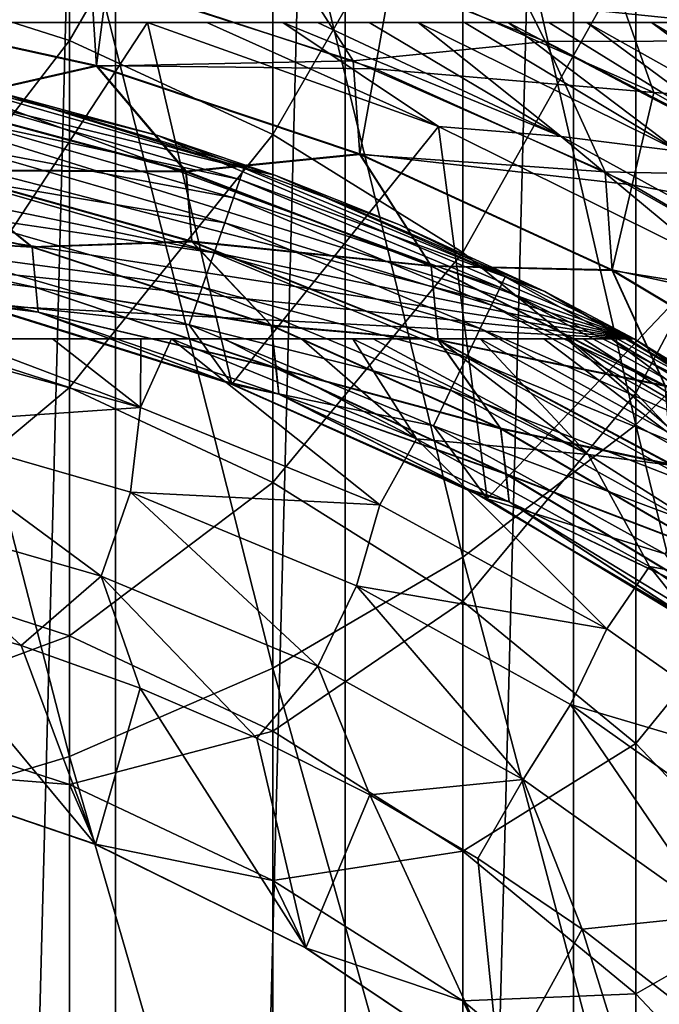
# Model space of a CAD drawing. Header units: metres. Extents: x -44 to 117, y -432 to 89.
# Tile 133 of 256: x 2.89 to 5.93, y -392.91 to -388.24. Entities that reach past the tile are written whole.
import ezdxf

# ---------------------------------------------------------------- set-up
doc = ezdxf.new("R2010")
doc.units = ezdxf.units.M
doc.layers.add('solid_125568', color=7, linetype='CONTINUOUS')

msp = doc.modelspace()

# ---------------------------------------------------------------- linework, layer by layer
at = {"layer": 'solid_125568'}
for points in [[(2.243749, -421.480804, 233.699997), (2.243753, -379.019196, 233.699997), (3.347427, -379.164368, 233.699997)], [(2.243749, -421.480804, 233.699997), (3.347427, -379.164368, 233.699997), (3.347419, -421.335632, 233.699997)], [(3.347419, -421.335632, 233.699997), (3.347427, -379.164368, 233.699997), (4.438964, -379.366547, 233.699997)], [(3.347419, -421.335632, 233.699997), (4.438964, -379.366547, 233.699997), (4.438952, -421.133453, 233.699997)], [(4.438952, -421.133453, 233.699997), (4.438964, -379.366547, 233.699997), (5.522704, -379.627197, 233.699997)], [(4.438952, -421.133453, 233.699997), (5.522704, -379.627197, 233.699997), (5.522686, -420.872803, 233.699997)], [(5.522686, -420.872803, 233.699997), (5.522704, -379.627197, 233.699997), (6.597199, -379.945831, 233.699997)], [(5.522686, -420.872803, 233.699997), (6.597199, -379.945831, 233.699997), (6.597173, -420.554169, 233.699997)], [(5.283365, -383.043213, 436), (16.897432, -394.047241, 436), (6.202853, -383.3526, 436)], [(11.300908, -388.949097, 436), (16.897432, -394.047241, 436), (5.283365, -383.043213, 436)], [(9.965139, -387.75412, 436), (11.300908, -388.949097, 436), (5.283365, -383.043213, 436)], [(6.549363, -389.440399, 825.428833), (6.549363, -385.260895, 834.741211), (5.81865, -385.962677, 835.077332)], [(5.81865, -390.15799, 825.729675), (5.81865, -385.962677, 835.077332), (4.996175, -386.576324, 835.371277)], [(5.81865, -390.15799, 825.729675), (6.549363, -389.440399, 825.428833), (5.81865, -385.962677, 835.077332)], [(6.549363, -388.632019, 793.750122), (5.81865, -387.877686, 793.559143), (6.549363, -386.027161, 803.061462)], [(3.129059, -388.334808, 783.831482), (2.113864, -388.011414, 783.766541), (3.129059, -386.223022, 793.14032)], [(3.129059, -388.334808, 783.831482), (3.129059, -386.223022, 793.14032), (4.094906, -386.663605, 793.251831)], [(4.996175, -390.785492, 825.992798), (4.996175, -386.576324, 835.371277), (4.094906, -387.092163, 835.618347)], [(4.996175, -390.785492, 825.992798), (5.81865, -390.15799, 825.729675), (4.996175, -386.576324, 835.371277)], [(4.094906, -388.780396, 783.921021), (3.129059, -388.334808, 783.831482), (4.094906, -386.663605, 793.251831)], [(4.094906, -388.780396, 783.921021), (4.094906, -386.663605, 793.251831), (4.996175, -387.218079, 793.392212)], [(-6.184663, -388.25, 437.5), (6.184658, -388.25, 437.5), (-6.492304, -386.950012, 436.200012)], [(6.339452, -387.60379, 436.85379), (-6.492304, -386.950012, 436.200012), (6.184658, -388.25, 437.5)], [(4.094906, -391.312958, 826.213928), (4.094906, -387.092163, 835.618347), (3.129059, -387.502045, 835.814697)], [(4.094906, -391.312958, 826.213928), (4.996175, -390.785492, 825.992798), (4.094906, -387.092163, 835.618347)], [(4.996175, -389.341156, 784.03363), (4.094906, -388.780396, 783.921021), (4.996175, -387.218079, 793.392212)], [(4.996175, -389.341156, 784.03363), (4.996175, -387.218079, 793.392212), (5.81865, -387.877686, 793.559143)], [(3.129059, -391.732086, 826.389648), (3.129059, -387.502045, 835.814697), (2.113864, -387.79953, 835.957214)], [(3.129059, -391.732086, 826.389648), (4.094906, -391.312958, 826.213928), (3.129059, -387.502045, 835.814697)], [(5.070952, -387.705475, 258.836945), (4.096433, -387.835907, 258.946991), (5.389776, -388.340302, 258.946991)], [(6.414537, -388.336426, 258.836945), (6.255602, -387.725342, 258.799988), (5.070952, -387.705475, 258.836945)], [(6.414537, -388.336426, 258.836945), (5.070952, -387.705475, 258.836945), (5.389776, -388.340302, 258.946991)], [(2.113864, -392.036316, 826.517212), (3.129059, -391.732086, 826.389648), (2.113864, -387.79953, 835.957214)], [(4.096433, -387.835907, 258.946991), (3.231757, -388.03302, 259.127411), (4.475985, -388.432037, 259.127411)], [(5.389776, -388.340302, 258.946991), (4.096433, -387.835907, 258.946991), (4.475985, -388.432037, 259.127411)], [(5.81865, -390.00824, 784.167603), (4.996175, -389.341156, 784.03363), (5.81865, -387.877686, 793.559143)], [(5.81865, -390.00824, 784.167603), (5.81865, -387.877686, 793.559143), (6.549363, -388.632019, 793.750122)], [(5.902886, -388.582092, 266.654175), (4.658731, -388.031982, 266.654175), (5.685956, -387.967896, 266.763641)], [(6.981263, -388.65506, 266.763641), (5.685956, -387.967896, 266.763641), (7.030463, -388.14328, 266.799988)], [(5.902886, -388.582092, 266.654175), (5.685956, -387.967896, 266.763641), (6.981263, -388.65506, 266.763641)], [(2.113864, -389.655334, 774.380432), (2.113864, -388.011414, 783.766541), (3.129059, -388.334808, 783.831482)], [(3.231757, -388.03302, 259.127411), (1.969942, -388.174133, 259.373779), (3.257814, -388.456177, 259.373779)], [(3.309393, -388.050354, 266.474304), (3.258185, -388.453125, 266.228424), (1.970163, -388.171082, 266.228424)], [(4.475985, -388.432037, 259.127411), (3.231757, -388.03302, 259.127411), (3.257814, -388.456177, 259.373779)], [(3.309393, -388.050354, 266.474304), (4.581065, -388.468781, 266.474304), (3.258185, -388.453125, 266.228424)], [(4.658731, -388.031982, 266.654175), (4.581065, -388.468781, 266.474304), (3.309393, -388.050354, 266.474304)], [(5.902886, -388.582092, 266.654175), (4.581065, -388.468781, 266.474304), (4.658731, -388.031982, 266.654175)], [(3.257814, -388.456177, 259.373779), (1.969942, -388.174133, 259.373779), (2.477521, -388.633911, 259.680023)], [(2.478116, -388.631317, 265.922638), (1.970163, -388.171082, 266.228424), (3.258185, -388.453125, 266.228424)], [(3.5, -388.25, 443), (3.781357, -388.25, 442.996857), (-6.184663, -388.25, 437.5)], [(-3.5, -388.25, 443), (3.5, -388.25, 443), (-6.184663, -388.25, 437.5)], [(3.781357, -388.25, 442.996857), (4.142405, -388.25, 442.980774), (-6.184663, -388.25, 437.5)], [(4.142405, -388.25, 442.980774), (4.307475, -388.25, 442.968353), (-6.184663, -388.25, 437.5)], [(4.307475, -388.25, 442.968353), (4.552204, -388.25, 442.942383), (-6.184663, -388.25, 437.5)], [(4.552204, -388.25, 442.942383), (4.784761, -388.25, 442.908173), (-6.184663, -388.25, 437.5)], [(4.784761, -388.25, 442.908173), (5.004682, -388.25, 442.864929), (-6.184663, -388.25, 437.5)], [(5.211973, -388.25, 442.812592), (5.405401, -388.25, 442.750122), (-6.184663, -388.25, 437.5)], [(5.004682, -388.25, 442.864929), (5.211973, -388.25, 442.812592), (-6.184663, -388.25, 437.5)], [(5.405401, -388.25, 442.750122), (5.584743, -388.25, 442.677307), (-6.184663, -388.25, 437.5)], [(5.584743, -388.25, 442.677307), (5.891991, -388.25, 442.496155), (-6.184663, -388.25, 437.5)], [(5.891991, -388.25, 442.496155), (6.016808, -388.25, 442.381653), (-6.184663, -388.25, 437.5)], [(6.016808, -388.25, 442.381653), (6.163323, -388.25, 442.135803), (-6.184663, -388.25, 437.5)], [(6.163323, -388.25, 442.135803), (6.184659, -388.25, 442), (-6.184663, -388.25, 437.5)], [(6.184659, -388.25, 442), (6.184658, -388.25, 437.5), (-6.184663, -388.25, 437.5)], [(-3.5, -388.25, 443), (2.632472, -389.569641, 443), (3.5, -388.25, 443)], [(-1.194708, -388.309174, 469.168152), (5.809475, -389.75, 470), (0, -388.25, 469.133972)], [(0, -388.25, 469.133972), (5.809475, -389.75, 470), (1.194708, -388.309174, 469.168152)], [(3.5, -388.25, 443), (2.632472, -389.569641, 443), (3.900343, -389.965637, 443)], [(4.88166, -388.743195, 443), (3.781357, -388.25, 442.996857), (3.5, -388.25, 443)], [(4.88166, -388.743195, 443), (3.5, -388.25, 443), (3.900343, -389.965637, 443)], [(4.88166, -388.743195, 443), (4.142405, -388.25, 442.980774), (3.781357, -388.25, 442.996857)], [(5.463035, -388.790466, 442.980774), (4.142405, -388.25, 442.980774), (4.88166, -388.743195, 443)], [(5.463035, -388.790466, 442.980774), (4.307475, -388.25, 442.968353), (4.142405, -388.25, 442.980774)], [(5.463035, -388.790466, 442.980774), (4.552204, -388.25, 442.942383), (4.307475, -388.25, 442.968353)], [(5.463035, -388.790466, 442.980774), (4.784761, -388.25, 442.908173), (4.552204, -388.25, 442.942383)], [(5.463035, -388.790466, 442.980774), (6.021286, -388.86087, 442.923798), (4.784761, -388.25, 442.908173)], [(6.021286, -388.86087, 442.923798), (5.004682, -388.25, 442.864929), (4.784761, -388.25, 442.908173)], [(6.021286, -388.86087, 442.923798), (5.211973, -388.25, 442.812592), (5.004682, -388.25, 442.864929)], [(6.502826, -388.928802, 442.831238), (5.405401, -388.25, 442.750122), (5.211973, -388.25, 442.812592)], [(6.021286, -388.86087, 442.923798), (6.502826, -388.928802, 442.831238), (5.211973, -388.25, 442.812592)], [(6.502826, -388.928802, 442.831238), (5.584743, -388.25, 442.677307), (5.405401, -388.25, 442.750122)], [(6.84427, -388.954224, 442.706696), (5.891991, -388.25, 442.496155), (5.584743, -388.25, 442.677307)], [(6.502826, -388.928802, 442.831238), (6.84427, -388.954224, 442.706696), (5.584743, -388.25, 442.677307)], [(7.111031, -388.9729, 442.554932), (6.016808, -388.25, 442.381653), (5.891991, -388.25, 442.496155)], [(6.84427, -388.954224, 442.706696), (7.111031, -388.9729, 442.554932), (5.891991, -388.25, 442.496155)], [(-2.37762, -388.488068, 469.271423), (5.809475, -389.75, 470), (-1.194708, -388.309174, 469.168152)], [(1.194708, -388.309174, 469.168152), (5.809475, -389.75, 470), (2.37762, -388.488068, 469.271423)], [(3.129059, -389.981567, 774.42926), (2.113864, -389.655334, 774.380432), (3.129059, -388.334808, 783.831482)], [(3.129059, -389.981567, 774.42926), (3.129059, -388.334808, 783.831482), (4.094906, -388.780396, 783.921021)], [(5.389776, -388.340302, 258.946991), (4.475985, -388.432037, 259.127411), (5.672361, -388.957397, 259.127411)], [(6.414537, -388.336426, 258.836945), (5.389776, -388.340302, 258.946991), (6.622339, -388.979034, 258.946991)], [(6.622339, -388.979034, 258.946991), (5.389776, -388.340302, 258.946991), (5.672361, -388.957397, 259.127411)], [(4.475985, -388.432037, 259.127411), (3.257814, -388.456177, 259.373779), (4.507861, -388.875183, 259.373779)], [(5.672361, -388.957397, 259.127411), (4.475985, -388.432037, 259.127411), (4.507861, -388.875183, 259.373779)], [(-3.549373, -388.78656, 469.443756), (5.809475, -389.75, 470), (-2.37762, -388.488068, 469.271423)], [(2.37762, -388.488068, 469.271423), (5.809475, -389.75, 470), (3.549372, -388.78656, 469.443756)], [(2.76739, -388.573456, 444), (2.37762, -388.488068, 469.271423), (3.549372, -388.78656, 469.443756)], [(3.257814, -388.456177, 259.373779), (2.477521, -388.633911, 259.680023), (3.682088, -388.957794, 259.680023)], [(3.68297, -388.955292, 265.922638), (2.478116, -388.631317, 265.922638), (3.258185, -388.453125, 266.228424)], [(4.507861, -388.875183, 259.373779), (3.257814, -388.456177, 259.373779), (3.682088, -388.957794, 259.680023)], [(4.581065, -388.468781, 266.474304), (4.508389, -388.872101, 266.228424), (3.258185, -388.453125, 266.228424)], [(3.68297, -388.955292, 265.922638), (3.258185, -388.453125, 266.228424), (4.508389, -388.872101, 266.228424)], [(4.581065, -388.468781, 266.474304), (5.801353, -389.019348, 266.474304), (4.508389, -388.872101, 266.228424)], [(5.902886, -388.582092, 266.654175), (5.801353, -389.019348, 266.474304), (4.581065, -388.468781, 266.474304)], [(2.653396, -388.624725, 443.618225), (2.666027, -388.569366, 443.806061), (3.957078, -388.941315, 443.806061)], [(3.957078, -388.941315, 443.806061), (2.666027, -388.569366, 443.806061), (2.76739, -388.573456, 444)], [(4.104242, -388.973694, 444), (2.76739, -388.573456, 444), (3.549372, -388.78656, 469.443756)], [(3.957078, -388.941315, 443.806061), (2.76739, -388.573456, 444), (4.104242, -388.973694, 444)], [(7.083154, -389.258514, 266.654175), (5.801353, -389.019348, 266.474304), (5.902886, -388.582092, 266.654175)], [(7.083154, -389.258514, 266.654175), (5.902886, -388.582092, 266.654175), (6.981263, -388.65506, 266.763641)], [(2.632847, -388.714752, 443.445068), (2.653396, -388.624725, 443.618225), (3.938332, -388.994904, 443.618225)], [(3.938332, -388.994904, 443.618225), (2.653396, -388.624725, 443.618225), (3.957078, -388.941315, 443.806061)], [(3.682088, -388.957794, 259.680023), (2.477521, -388.633911, 259.680023), (2.498417, -388.951385, 260.038544)], [(2.498516, -388.949127, 265.564514), (2.478116, -388.631317, 265.922638), (3.68297, -388.955292, 265.922638)], [(6.549363, -390.771118, 784.320862), (5.81865, -390.00824, 784.167603), (6.549363, -388.632019, 793.750122)], [(2.605169, -388.835999, 443.293304), (2.632847, -388.714752, 443.445068), (3.907831, -389.082062, 443.445068)], [(3.907831, -389.082062, 443.445068), (2.632847, -388.714752, 443.445068), (3.938332, -388.994904, 443.618225)], [(4.88166, -388.743195, 443), (3.900343, -389.965637, 443), (5.111955, -390.509979, 443)], [(5.463035, -388.790466, 442.980774), (4.88166, -388.743195, 443), (6.181034, -389.385162, 443)], [(6.181034, -389.385162, 443), (4.88166, -388.743195, 443), (5.111955, -390.509979, 443)], [(-4.693112, -389.207245, 469.686646), (5.809475, -389.75, 470), (-3.549373, -388.78656, 469.443756)], [(4.094906, -390.431061, 774.496521), (3.129059, -389.981567, 774.42926), (4.094906, -388.780396, 783.921021)], [(3.549372, -388.78656, 469.443756), (5.809475, -389.75, 470), (4.693112, -389.207245, 469.686646)], [(4.104242, -388.973694, 444), (3.549372, -388.78656, 469.443756), (4.693112, -389.207245, 469.686646)], [(4.094906, -390.431061, 774.496521), (4.094906, -388.780396, 783.921021), (4.996175, -389.341156, 784.03363)], [(5.463035, -388.790466, 442.980774), (6.715993, -389.476837, 442.980774), (6.021286, -388.86087, 442.923798)], [(5.463035, -388.790466, 442.980774), (6.181034, -389.385162, 443), (6.715993, -389.476837, 442.980774)], [(2.571429, -388.983826, 443.168762), (2.605169, -388.835999, 443.293304), (3.86675, -389.199463, 443.293304)], [(3.86675, -389.199463, 443.293304), (2.605169, -388.835999, 443.293304), (3.907831, -389.082062, 443.445068)], [(4.507861, -388.875183, 259.373779), (3.682088, -388.957794, 259.680023), (4.846045, -389.40625, 259.680023)], [(4.847204, -389.403839, 265.922638), (3.68297, -388.955292, 265.922638), (4.508389, -388.872101, 266.228424)], [(5.705569, -389.426239, 259.373779), (4.507861, -388.875183, 259.373779), (4.846045, -389.40625, 259.680023)], [(5.672361, -388.957397, 259.127411), (4.507861, -388.875183, 259.373779), (5.705569, -389.426239, 259.373779)], [(5.801353, -389.019348, 266.474304), (5.706264, -389.423157, 266.228424), (4.508389, -388.872101, 266.228424)], [(4.847204, -389.403839, 265.922638), (4.508389, -388.872101, 266.228424), (5.706264, -389.423157, 266.228424)], [(2.951844, -389.313965, 265.162811), (1.784328, -389.064026, 265.162811), (2.498516, -388.949127, 265.564514)], [(2.498417, -388.951385, 260.038544), (1.785097, -389.065857, 260.440552), (2.953091, -389.316071, 260.440552)], [(3.710641, -389.28952, 260.038544), (2.498417, -388.951385, 260.038544), (2.953091, -389.316071, 260.440552)], [(3.682088, -388.957794, 259.680023), (2.498417, -388.951385, 260.038544), (3.710641, -389.28952, 260.038544)], [(3.710799, -389.287231, 265.564514), (2.498516, -388.949127, 265.564514), (3.68297, -388.955292, 265.922638)], [(2.951844, -389.313965, 265.162811), (2.498516, -388.949127, 265.564514), (3.710799, -389.287231, 265.564514)], [(3.710799, -389.287231, 265.564514), (3.68297, -388.955292, 265.922638), (4.847204, -389.403839, 265.922638)], [(3.938332, -388.994904, 443.618225), (3.957078, -388.941315, 443.806061), (5.198367, -389.455475, 443.806061)], [(5.198367, -389.455475, 443.806061), (3.957078, -388.941315, 443.806061), (4.104242, -388.973694, 444)], [(2.532926, -389.152527, 443.076202), (2.571429, -388.983826, 443.168762), (3.816671, -389.34259, 443.168762)], [(3.816671, -389.34259, 443.168762), (2.571429, -388.983826, 443.168762), (3.86675, -389.199463, 443.293304)], [(4.846045, -389.40625, 259.680023), (3.682088, -388.957794, 259.680023), (3.710641, -389.28952, 260.038544)], [(3.907831, -389.082062, 443.445068), (3.938332, -388.994904, 443.618225), (5.17374, -389.506622, 443.618225)], [(5.17374, -389.506622, 443.618225), (3.938332, -388.994904, 443.618225), (5.198367, -389.455475, 443.806061)], [(5.38559, -389.526398, 444), (4.104242, -388.973694, 444), (4.693112, -389.207245, 469.686646)], [(5.198367, -389.455475, 443.806061), (4.104242, -388.973694, 444), (5.38559, -389.526398, 444)], [(6.808095, -389.603485, 259.127411), (5.672361, -388.957397, 259.127411), (5.705569, -389.426239, 259.373779)], [(6.622339, -388.979034, 258.946991), (5.672361, -388.957397, 259.127411), (6.808095, -389.603485, 259.127411)], [(5.801353, -389.019348, 266.474304), (6.956569, -389.695862, 266.474304), (5.706264, -389.423157, 266.228424)], [(7.083154, -389.258514, 266.654175), (6.956569, -389.695862, 266.474304), (5.801353, -389.019348, 266.474304)], [(1.796278, -389.248718, 264.727509), (1.784328, -389.064026, 265.162811), (2.951844, -389.313965, 265.162811)], [(2.953091, -389.316071, 260.440552), (1.785097, -389.065857, 260.440552), (1.795548, -389.249756, 260.876099)], [(3.86675, -389.199463, 443.293304), (3.907831, -389.082062, 443.445068), (5.133671, -389.589813, 443.445068)], [(5.133671, -389.589813, 443.445068), (3.907831, -389.082062, 443.445068), (5.17374, -389.506622, 443.618225)], [(3.759522, -389.50589, 443.076202), (2.491142, -389.335602, 443.019226), (2.532926, -389.152527, 443.076202)], [(3.759522, -389.50589, 443.076202), (2.532926, -389.152527, 443.076202), (3.816671, -389.34259, 443.168762)], [(-4.693112, -389.207245, 469.686646), (-5.809475, -389.75, 470), (5.809475, -389.75, 470)], [(3.816671, -389.34259, 443.168762), (3.86675, -389.199463, 443.293304), (5.079704, -389.701874, 443.293304)], [(5.079704, -389.701874, 443.293304), (3.86675, -389.199463, 443.293304), (5.133671, -389.589813, 443.445068)], [(5.38559, -389.526398, 444), (4.693112, -389.207245, 469.686646), (5.809475, -389.75, 470)], [(2.96938, -389.507019, 260.876099), (1.795548, -389.249756, 260.876099), (1.802919, -389.361908, 261.334412)], [(2.953091, -389.316071, 260.440552), (1.795548, -389.249756, 260.876099), (2.96938, -389.507019, 260.876099)], [(2.970574, -389.506134, 264.727509), (1.796278, -389.248718, 264.727509), (2.951844, -389.313965, 265.162811)], [(1.803011, -389.361328, 264.269318), (1.796278, -389.248718, 264.727509), (2.970574, -389.506134, 264.727509)], [(4.086564, -389.685425, 265.162811), (2.951844, -389.313965, 265.162811), (3.710799, -389.287231, 265.564514)], [(2.970574, -389.506134, 264.727509), (2.951844, -389.313965, 265.162811), (4.086564, -389.685425, 265.162811)], [(3.710641, -389.28952, 260.038544), (2.953091, -389.316071, 260.440552), (4.088236, -389.687897, 260.440552)], [(4.088236, -389.687897, 260.440552), (2.953091, -389.316071, 260.440552), (2.96938, -389.507019, 260.876099)], [(4.878975, -389.757294, 260.038544), (3.710641, -389.28952, 260.038544), (4.088236, -389.687897, 260.440552)], [(4.846045, -389.40625, 259.680023), (3.710641, -389.28952, 260.038544), (4.878975, -389.757294, 260.038544)], [(4.879204, -389.754974, 265.564514), (3.710799, -389.287231, 265.564514), (4.847204, -389.403839, 265.922638)], [(4.086564, -389.685425, 265.162811), (3.710799, -389.287231, 265.564514), (4.879204, -389.754974, 265.564514)], [(2.70802, -389.588531, 261.799988), (2.980904, -389.62384, 261.334412), (1.802919, -389.361908, 261.334412)], [(2.96938, -389.507019, 260.876099), (1.802919, -389.361908, 261.334412), (2.980904, -389.62384, 261.334412)], [(2.981056, -389.623291, 264.269318), (2.656266, -389.575531, 263.799988), (1.803011, -389.361328, 264.269318)], [(2.981056, -389.623291, 264.269318), (1.803011, -389.361328, 264.269318), (2.970574, -389.506134, 264.727509)], [(2.632472, -389.569641, 443), (2.491142, -389.335602, 443.019226), (3.697504, -389.683136, 443.019226)], [(3.759522, -389.50589, 443.076202), (3.697504, -389.683136, 443.019226), (2.491142, -389.335602, 443.019226)], [(3.759522, -389.50589, 443.076202), (3.816671, -389.34259, 443.168762), (5.013916, -389.838501, 443.168762)], [(5.013916, -389.838501, 443.168762), (3.816671, -389.34259, 443.168762), (5.079704, -389.701874, 443.293304)], [(4.996175, -390.996735, 774.581177), (4.094906, -390.431061, 774.496521), (4.996175, -389.341156, 784.03363)], [(4.996175, -390.996735, 774.581177), (4.996175, -389.341156, 784.03363), (5.81865, -390.00824, 784.167603)], [(5.956555, -389.974274, 259.680023), (4.846045, -389.40625, 259.680023), (4.878975, -389.757294, 260.038544)], [(5.705569, -389.426239, 259.373779), (4.846045, -389.40625, 259.680023), (5.956555, -389.974274, 259.680023)], [(5.957976, -389.972015, 265.922638), (4.847204, -389.403839, 265.922638), (5.706264, -389.423157, 266.228424)], [(4.879204, -389.754974, 265.564514), (4.847204, -389.403839, 265.922638), (5.957976, -389.972015, 265.922638)], [(6.181034, -389.385162, 443), (5.111955, -390.509979, 443), (6.248215, -391.197906, 443)], [(6.956569, -389.695862, 266.474304), (6.837904, -390.099854, 266.228424), (5.706264, -389.423157, 266.228424)], [(5.957976, -389.972015, 265.922638), (5.706264, -389.423157, 266.228424), (6.837904, -390.099854, 266.228424)], [(5.17374, -389.506622, 443.618225), (5.198367, -389.455475, 443.806061), (6.374284, -390.105377, 443.806061)], [(6.374284, -390.105377, 443.806061), (5.198367, -389.455475, 443.806061), (5.38559, -389.526398, 444)], [(6.837034, -390.102966, 259.373779), (5.705569, -389.426239, 259.373779), (5.956555, -389.974274, 259.680023)], [(6.808095, -389.603485, 259.127411), (5.705569, -389.426239, 259.373779), (6.837034, -390.102966, 259.373779)], [(6.549363, -393.15213, 815.920288), (6.549363, -389.440399, 825.428833), (5.81865, -390.15799, 825.729675)], [(4.108696, -389.88913, 260.876099), (2.96938, -389.507019, 260.876099), (2.980904, -389.62384, 261.334412)], [(4.088236, -389.687897, 260.440552), (2.96938, -389.507019, 260.876099), (4.108696, -389.88913, 260.876099)], [(4.110318, -389.888519, 264.727509), (2.970574, -389.506134, 264.727509), (4.086564, -389.685425, 265.162811)], [(2.981056, -389.623291, 264.269318), (2.970574, -389.506134, 264.727509), (4.110318, -389.888519, 264.727509)], [(4.93884, -389.994385, 443.076202), (3.697504, -389.683136, 443.019226), (3.759522, -389.50589, 443.076202)], [(4.93884, -389.994385, 443.076202), (3.759522, -389.50589, 443.076202), (5.013916, -389.838501, 443.168762)], [(5.133671, -389.589813, 443.445068), (5.17374, -389.506622, 443.618225), (6.344086, -390.153442, 443.618225)], [(6.344086, -390.153442, 443.618225), (5.17374, -389.506622, 443.618225), (6.374284, -390.105377, 443.806061)], [(6.594108, -390.224152, 444), (5.38559, -389.526398, 444), (5.809475, -389.75, 470)], [(6.374284, -390.105377, 443.806061), (5.38559, -389.526398, 444), (6.594108, -390.224152, 444)], [(3.900343, -389.965637, 443), (2.632472, -389.569641, 443), (3.697504, -389.683136, 443.019226)], [(2.656266, -389.575531, 263.799988), (3.865332, -389.951508, 263.799988), (2.70802, -389.588531, 261.799988)], [(2.981056, -389.623291, 264.269318), (3.865332, -389.951508, 263.799988), (2.656266, -389.575531, 263.799988)], [(2.70802, -389.588531, 261.799988), (3.906934, -389.967194, 261.799988), (2.980904, -389.62384, 261.334412)], [(3.865332, -389.951508, 263.799988), (3.906934, -389.967194, 261.799988), (2.70802, -389.588531, 261.799988)], [(5.079704, -389.701874, 443.293304), (5.133671, -389.589813, 443.445068), (6.294953, -390.231628, 443.445068)], [(6.294953, -390.231628, 443.445068), (5.133671, -389.589813, 443.445068), (6.344086, -390.153442, 443.618225)], [(2.113864, -390.830994, 764.924316), (2.113864, -389.655334, 774.380432), (3.129059, -389.981567, 774.42926)], [(3.906934, -389.967194, 261.799988), (4.123249, -390.012817, 261.334412), (2.980904, -389.62384, 261.334412)], [(4.108696, -389.88913, 260.876099), (2.980904, -389.62384, 261.334412), (4.123249, -390.012817, 261.334412)], [(4.12346, -390.012268, 264.269318), (3.865332, -389.951508, 263.799988), (2.981056, -389.623291, 264.269318)], [(4.12346, -390.012268, 264.269318), (2.981056, -389.623291, 264.269318), (4.110318, -389.888519, 264.727509)], [(3.900343, -389.965637, 443), (3.697504, -389.683136, 443.019226), (4.857368, -390.163574, 443.019226)], [(4.93884, -389.994385, 443.076202), (4.857368, -390.163574, 443.019226), (3.697504, -389.683136, 443.019226)], [(5.175881, -390.174255, 265.162811), (4.086564, -389.685425, 265.162811), (4.879204, -389.754974, 265.564514)], [(4.110318, -389.888519, 264.727509), (4.086564, -389.685425, 265.162811), (5.175881, -390.174255, 265.162811)], [(5.177907, -390.177216, 260.440552), (4.088236, -389.687897, 260.440552), (4.108696, -389.88913, 260.876099)], [(4.878975, -389.757294, 260.038544), (4.088236, -389.687897, 260.440552), (5.177907, -390.177216, 260.440552)], [(5.013916, -389.838501, 443.168762), (5.079704, -389.701874, 443.293304), (6.228778, -390.336945, 443.293304)], [(6.228778, -390.336945, 443.293304), (5.079704, -389.701874, 443.293304), (6.294953, -390.231628, 443.445068)], [(-5.809475, -389.75, 479.5), (5.809475, -389.75, 479.5), (5.809475, -389.75, 470)], [(-5.809475, -389.75, 479.5), (-5.783015, -389.75, 479.754913), (5.809475, -389.75, 479.5)], [(-5.809475, -389.75, 470), (-5.809475, -389.75, 479.5), (5.809475, -389.75, 470)], [(-5.783015, -389.75, 479.754913), (5.783001, -389.75, 479.754974), (5.809475, -389.75, 479.5)], [(-5.783015, -389.75, 479.754913), (-5.703201, -389.75, 480.003143), (5.783001, -389.75, 479.754974)], [(-5.703201, -389.75, 480.003143), (-5.56805, -389.75, 480.247345), (5.703178, -389.75, 480.003204)], [(-5.703201, -389.75, 480.003143), (5.703178, -389.75, 480.003204), (5.783001, -389.75, 479.754974)], [(-5.56805, -389.75, 480.247345), (5.568024, -389.75, 480.247375), (5.703178, -389.75, 480.003204)], [(-5.56805, -389.75, 480.247345), (-5.488826, -389.75, 480.356323), (5.568024, -389.75, 480.247375)], [(-5.488826, -389.75, 480.356323), (5.488829, -389.75, 480.356323), (5.568024, -389.75, 480.247375)], [(-5.488826, -389.75, 480.356323), (-5.381689, -389.75, 480.481964), (5.488829, -389.75, 480.356323)], [(-5.381689, -389.75, 480.481964), (5.381664, -389.75, 480.481995), (5.488829, -389.75, 480.356323)], [(-5.381689, -389.75, 480.481964), (-5.079221, -389.75, 480.751434), (5.381664, -389.75, 480.481995)], [(-5.079221, -389.75, 480.751434), (-4.877414, -389.75, 480.890137), (5.07922, -389.75, 480.751434)], [(-5.079221, -389.75, 480.751434), (5.07922, -389.75, 480.751434), (5.381664, -389.75, 480.481995)], [(-4.877414, -389.75, 480.890137), (4.877393, -389.75, 480.890137), (5.07922, -389.75, 480.751434)], [(-4.877414, -389.75, 480.890137), (-4.570949, -389.75, 481.0625), (4.877393, -389.75, 480.890137)], [(-4.570949, -389.75, 481.0625), (4.57094, -389.75, 481.0625), (4.877393, -389.75, 480.890137)], [(-4.570949, -389.75, 481.0625), (-4.47429, -389.75, 481.108917), (4.57094, -389.75, 481.0625)], [(-4.47429, -389.75, 481.108917), (4.474292, -389.75, 481.108917), (4.57094, -389.75, 481.0625)], [(-4.47429, -389.75, 481.108917), (-4.230792, -389.75, 481.213318), (4.474292, -389.75, 481.108917)], [(-4.230792, -389.75, 481.213318), (4.230802, -389.75, 481.213287), (4.474292, -389.75, 481.108917)], [(-4.230792, -389.75, 481.213318), (-3.863454, -389.75, 481.344177), (4.230802, -389.75, 481.213287)], [(-3.863454, -389.75, 481.344177), (3.863476, -389.75, 481.344177), (4.230802, -389.75, 481.213287)], [(-3.863454, -389.75, 481.344177), (-3.613838, -389.75, 481.417175), (3.863476, -389.75, 481.344177)], [(-3.613838, -389.75, 481.417175), (3.613839, -389.75, 481.417175), (3.863476, -389.75, 481.344177)], [(-3.613838, -389.75, 481.417175), (-3.468539, -389.75, 481.454926), (3.613839, -389.75, 481.417175)], [(-3.468539, -389.75, 481.454926), (3.46857, -389.75, 481.454926), (3.613839, -389.75, 481.417175)], [(-3.468539, -389.75, 481.454926), (-3.048548, -389.75, 481.54834), (3.46857, -389.75, 481.454926)], [(-3.048548, -389.75, 481.54834), (3.048585, -389.75, 481.54834), (3.46857, -389.75, 481.454926)], [(-3.048548, -389.75, 481.54834), (-2.603706, -389.75, 481.624268), (3.048585, -389.75, 481.54834)], [(-2.603706, -389.75, 481.624268), (2.603749, -389.75, 481.624268), (3.048585, -389.75, 481.54834)], [(3.46641, -390.076202, 481.666168), (2.287098, -389.75, 481.667206), (2.303668, -390.156982, 481.850128)], [(2.603749, -389.75, 481.624268), (2.287098, -389.75, 481.667206), (3.46641, -390.076202, 481.666168)], [(3.048585, -389.75, 481.54834), (2.603749, -389.75, 481.624268), (3.46641, -390.076202, 481.666168)], [(3.46857, -389.75, 481.454926), (3.048585, -389.75, 481.54834), (3.46641, -390.076202, 481.666168)], [(3.613839, -389.75, 481.417175), (3.46641, -390.076202, 481.666168), (4.603646, -390.53772, 481.666168)], [(3.613839, -389.75, 481.417175), (3.46857, -389.75, 481.454926), (3.46641, -390.076202, 481.666168)], [(4.777298, -390.224396, 481.416229), (3.613839, -389.75, 481.417175), (4.603646, -390.53772, 481.666168)], [(3.863476, -389.75, 481.344177), (3.613839, -389.75, 481.417175), (4.777298, -390.224396, 481.416229)], [(4.230802, -389.75, 481.213287), (3.863476, -389.75, 481.344177), (4.777298, -390.224396, 481.416229)], [(4.474292, -389.75, 481.108917), (4.230802, -389.75, 481.213287), (4.777298, -390.224396, 481.416229)], [(5.590998, -390.298798, 481.107971), (4.474292, -389.75, 481.108917), (4.777298, -390.224396, 481.416229)], [(4.57094, -389.75, 481.0625), (4.474292, -389.75, 481.108917), (5.590998, -390.298798, 481.107971)], [(4.877393, -389.75, 480.890137), (4.57094, -389.75, 481.0625), (5.590998, -390.298798, 481.107971)], [(5.07922, -389.75, 480.751434), (4.877393, -389.75, 480.890137), (5.590998, -390.298798, 481.107971)], [(6.215265, -390.37912, 480.750763), (5.07922, -389.75, 480.751434), (5.590998, -390.298798, 481.107971)], [(5.381664, -389.75, 480.481995), (5.07922, -389.75, 480.751434), (6.215265, -390.37912, 480.750763)], [(5.488829, -389.75, 480.356323), (5.381664, -389.75, 480.481995), (6.215265, -390.37912, 480.750763)], [(6.519606, -390.355774, 480.355469), (5.488829, -389.75, 480.356323), (6.215265, -390.37912, 480.750763)], [(5.568024, -389.75, 480.247375), (5.488829, -389.75, 480.356323), (6.519606, -390.355774, 480.355469)], [(5.703178, -389.75, 480.003204), (5.568024, -389.75, 480.247375), (6.519606, -390.355774, 480.355469)], [(6.888803, -390.470734, 479.934113), (5.703178, -389.75, 480.003204), (6.519606, -390.355774, 480.355469)], [(5.783001, -389.75, 479.754974), (5.703178, -389.75, 480.003204), (6.888803, -390.470734, 479.934113)], [(5.809475, -389.75, 479.5), (5.783001, -389.75, 479.754974), (6.888803, -390.470734, 479.934113)], [(6.946766, -390.465179, 479.5), (5.809475, -389.75, 479.5), (6.888803, -390.470734, 479.934113)], [(5.809475, -389.75, 470), (5.809475, -389.75, 479.5), (6.946766, -390.465179, 479.5)], [(6.594108, -390.224152, 444), (5.809475, -389.75, 470), (6.946766, -390.465179, 479.5)], [(5.989598, -390.349213, 260.038544), (4.878975, -389.757294, 260.038544), (5.177907, -390.177216, 260.440552)], [(5.956555, -389.974274, 259.680023), (4.878975, -389.757294, 260.038544), (5.989598, -390.349213, 260.038544)], [(5.989913, -390.346802, 265.564514), (4.879204, -389.754974, 265.564514), (5.957976, -389.972015, 265.922638)], [(5.175881, -390.174255, 265.162811), (4.879204, -389.754974, 265.564514), (5.989913, -390.346802, 265.564514)], [(4.93884, -389.994385, 443.076202), (5.013916, -389.838501, 443.168762), (6.148108, -390.465332, 443.168762)], [(6.148108, -390.465332, 443.168762), (5.013916, -389.838501, 443.168762), (6.228778, -390.336945, 443.293304)], [(5.200252, -390.391663, 260.876099), (4.108696, -389.88913, 260.876099), (4.123249, -390.012817, 261.334412)], [(5.177907, -390.177216, 260.440552), (4.108696, -389.88913, 260.876099), (5.200252, -390.391663, 260.876099)], [(5.202254, -390.391418, 264.727509), (4.110318, -389.888519, 264.727509), (5.175881, -390.174255, 265.162811)], [(4.12346, -390.012268, 264.269318), (4.110318, -389.888519, 264.727509), (5.202254, -390.391418, 264.727509)], [(3.129059, -391.159241, 764.956848), (2.113864, -390.830994, 764.924316), (3.129059, -389.981567, 774.42926)], [(3.129059, -391.159241, 764.956848), (3.129059, -389.981567, 774.42926), (4.094906, -390.431061, 774.496521)], [(3.865332, -389.951508, 263.799988), (5.023184, -390.463898, 263.799988), (3.906934, -389.967194, 261.799988)], [(4.12346, -390.012268, 264.269318), (5.023184, -390.463898, 263.799988), (3.865332, -389.951508, 263.799988)], [(5.111955, -390.509979, 443), (3.900343, -389.965637, 443), (4.857368, -390.163574, 443.019226)], [(3.906934, -389.967194, 261.799988), (5.054808, -390.480194, 261.799988), (4.123249, -390.012817, 261.334412)], [(5.023184, -390.463898, 263.799988), (5.054808, -390.480194, 261.799988), (3.906934, -389.967194, 261.799988)], [(5.054808, -390.480194, 261.799988), (5.216297, -390.5242, 261.334412), (4.123249, -390.012817, 261.334412)], [(5.200252, -390.391663, 260.876099), (4.123249, -390.012817, 261.334412), (5.216297, -390.5242, 261.334412)], [(5.216564, -390.523682, 264.269318), (5.023184, -390.463898, 263.799988), (4.12346, -390.012268, 264.269318)], [(5.216564, -390.523682, 264.269318), (4.12346, -390.012268, 264.269318), (5.202254, -390.391418, 264.727509)], [(6.056049, -390.611847, 443.076202), (4.857368, -390.163574, 443.019226), (4.93884, -389.994385, 443.076202)], [(6.056049, -390.611847, 443.076202), (4.93884, -389.994385, 443.076202), (6.148108, -390.465332, 443.168762)], [(5.81865, -391.669647, 774.681885), (4.996175, -390.996735, 774.581177), (5.81865, -390.00824, 784.167603)], [(5.81865, -391.669647, 774.681885), (5.81865, -390.00824, 784.167603), (6.549363, -390.771118, 784.320862)], [(3.46641, -390.076202, 481.666168), (2.303668, -390.156982, 481.850128), (3.419244, -390.478363, 481.850128)], [(4.603646, -390.53772, 481.666168), (3.46641, -390.076202, 481.666168), (3.419244, -390.478363, 481.850128)], [(3.280038, -390.87619, 481.962555), (2.303668, -390.156982, 481.850128), (2.20988, -390.567871, 481.962555)], [(3.280038, -390.87619, 481.962555), (3.419244, -390.478363, 481.850128), (2.303668, -390.156982, 481.850128)], [(5.111955, -390.509979, 443), (4.857368, -390.163574, 443.019226), (5.956147, -390.770844, 443.019226)], [(6.056049, -390.611847, 443.076202), (5.956147, -390.770844, 443.019226), (4.857368, -390.163574, 443.019226)], [(5.81865, -393.883789, 816.185181), (5.81865, -390.15799, 825.729675), (4.996175, -390.785492, 825.992798)], [(5.81865, -393.883789, 816.185181), (6.549363, -393.15213, 815.920288), (5.81865, -390.15799, 825.729675)], [(6.207692, -390.775055, 265.162811), (5.175881, -390.174255, 265.162811), (5.989913, -390.346802, 265.564514)], [(5.202254, -390.391418, 264.727509), (5.175881, -390.174255, 265.162811), (6.207692, -390.775055, 265.162811)], [(6.209981, -390.778595, 260.440552), (5.177907, -390.177216, 260.440552), (5.200252, -390.391663, 260.876099)], [(5.989598, -390.349213, 260.038544), (5.177907, -390.177216, 260.440552), (6.209981, -390.778595, 260.440552)], [(4.777298, -390.224396, 481.416229), (4.603646, -390.53772, 481.666168), (5.680855, -391.125854, 481.666168)], [(5.882602, -390.830322, 481.416229), (4.777298, -390.224396, 481.416229), (5.680855, -391.125854, 481.666168)], [(5.590998, -390.298798, 481.107971), (4.777298, -390.224396, 481.416229), (5.882602, -390.830322, 481.416229)], [(6.64414, -390.968781, 481.107971), (5.590998, -390.298798, 481.107971), (5.882602, -390.830322, 481.416229)], [(6.215265, -390.37912, 480.750763), (5.590998, -390.298798, 481.107971), (6.64414, -390.968781, 481.107971)], [(6.231359, -391.00882, 260.876099), (5.200252, -390.391663, 260.876099), (5.216297, -390.5242, 261.334412)], [(6.209981, -390.778595, 260.440552), (5.200252, -390.391663, 260.876099), (6.231359, -391.00882, 260.876099)], [(6.233682, -391.009003, 264.727509), (5.202254, -390.391418, 264.727509), (6.207692, -390.775055, 265.162811)], [(5.216564, -390.523682, 264.269318), (5.202254, -390.391418, 264.727509), (6.233682, -391.009003, 264.727509)], [(4.094906, -391.611511, 765.001709), (3.129059, -391.159241, 764.956848), (4.094906, -390.431061, 774.496521)], [(4.094906, -391.611511, 765.001709), (4.094906, -390.431061, 774.496521), (4.996175, -390.996735, 774.581177)], [(4.308948, -391.302368, 481.962555), (3.419244, -390.478363, 481.850128), (3.280038, -390.87619, 481.962555)], [(4.603646, -390.53772, 481.666168), (3.419244, -390.478363, 481.850128), (4.49182, -390.922638, 481.850128)], [(4.308948, -391.302368, 481.962555), (4.49182, -390.922638, 481.850128), (3.419244, -390.478363, 481.850128)], [(5.023184, -390.463898, 263.799988), (6.114482, -391.105988, 263.799988), (5.054808, -390.480194, 261.799988)], [(5.216564, -390.523682, 264.269318), (6.114482, -391.105988, 263.799988), (5.023184, -390.463898, 263.799988)], [(5.054808, -390.480194, 261.799988), (6.136644, -391.12085, 261.799988), (5.216297, -390.5242, 261.334412)], [(6.114482, -391.105988, 263.799988), (6.136644, -391.12085, 261.799988), (5.054808, -390.480194, 261.799988)], [(5.680855, -391.125854, 481.666168), (4.603646, -390.53772, 481.666168), (4.49182, -390.922638, 481.850128)], [(6.248215, -391.197906, 443), (5.111955, -390.509979, 443), (5.956147, -390.770844, 443.019226)], [(6.136644, -391.12085, 261.799988), (6.246978, -391.151855, 261.334412), (5.216297, -390.5242, 261.334412)], [(6.231359, -391.00882, 260.876099), (5.216297, -390.5242, 261.334412), (6.246978, -391.151855, 261.334412)], [(6.247299, -391.151367, 264.269318), (6.114482, -391.105988, 263.799988), (5.216564, -390.523682, 264.269318)], [(6.247299, -391.151367, 264.269318), (5.216564, -390.523682, 264.269318), (6.233682, -391.009003, 264.727509)], [(2.20988, -390.567871, 481.962555), (2.331428, -391.040314, 482), (2.899624, -391.204681, 482)], [(3.280038, -390.87619, 481.962555), (2.20988, -390.567871, 481.962555), (2.899624, -391.204681, 482)], [(6.549363, -392.439209, 774.796997), (5.81865, -391.669647, 774.681885), (6.549363, -390.771118, 784.320862)], [(4.996175, -394.52359, 816.416748), (4.996175, -390.785492, 825.992798), (4.094906, -391.312958, 826.213928)], [(4.996175, -394.52359, 816.416748), (5.81865, -393.883789, 816.185181), (4.996175, -390.785492, 825.992798)], [(2.113864, -391.535461, 755.421387), (2.113864, -390.830994, 764.924316), (3.129059, -391.159241, 764.956848)], [(5.882602, -390.830322, 481.416229), (5.680855, -391.125854, 481.666168), (6.683991, -391.832977, 481.666168)], [(6.912124, -391.557617, 481.416229), (5.882602, -390.830322, 481.416229), (6.683991, -391.832977, 481.666168)], [(6.64414, -390.968781, 481.107971), (5.882602, -390.830322, 481.416229), (6.912124, -391.557617, 481.416229)], [(3.280038, -390.87619, 481.962555), (2.899624, -391.204681, 482), (3.465147, -391.406799, 482)], [(3.280038, -390.87619, 481.962555), (3.465147, -391.406799, 482), (4.019794, -391.644012, 482)], [(4.308948, -391.302368, 481.962555), (3.280038, -390.87619, 481.962555), (4.019794, -391.644012, 482)], [(5.28367, -391.841095, 481.962555), (4.49182, -390.922638, 481.850128), (4.308948, -391.302368, 481.962555)], [(5.680855, -391.125854, 481.666168), (4.49182, -390.922638, 481.850128), (5.50791, -391.484222, 481.850128)], [(5.28367, -391.841095, 481.962555), (5.50791, -391.484222, 481.850128), (4.49182, -390.922638, 481.850128)], [(4.996175, -392.180695, 765.058167), (4.094906, -391.611511, 765.001709), (4.996175, -390.996735, 774.581177)], [(4.996175, -392.180695, 765.058167), (4.996175, -390.996735, 774.581177), (5.81865, -391.669647, 774.681885)], [(2.331428, -391.040314, 482), (2.201307, -391.789978, 482), (3.253839, -392.148438, 482)], [(2.899624, -391.204681, 482), (2.331428, -391.040314, 482), (3.253839, -392.148438, 482)], [(6.683991, -391.832977, 481.666168), (5.680855, -391.125854, 481.666168), (5.50791, -391.484222, 481.850128)], [(3.129059, -391.864929, 755.437622), (2.113864, -391.535461, 755.421387), (3.129059, -391.159241, 764.956848)], [(3.129059, -391.864929, 755.437622), (3.129059, -391.159241, 764.956848), (4.094906, -391.611511, 765.001709)], [(3.465147, -391.406799, 482), (2.899624, -391.204681, 482), (3.253839, -392.148438, 482)], [(4.094906, -395.061401, 816.61145), (4.094906, -391.312958, 826.213928), (3.129059, -391.732086, 826.389648)], [(4.308948, -391.302368, 481.962555), (4.019794, -391.644012, 482), (4.555192, -391.913513, 482)], [(4.094906, -395.061401, 816.61145), (4.996175, -394.52359, 816.416748), (4.094906, -391.312958, 826.213928)], [(5.28367, -391.841095, 481.962555), (4.308948, -391.302368, 481.962555), (4.555192, -391.913513, 482)], [(3.465147, -391.406799, 482), (3.253839, -392.148438, 482), (4.251163, -392.639465, 482)], [(4.019794, -391.644012, 482), (3.465147, -391.406799, 482), (4.251163, -392.639465, 482)], [(6.191947, -392.485535, 481.962555), (5.50791, -391.484222, 481.850128), (5.28367, -391.841095, 481.962555)], [(6.683991, -391.832977, 481.666168), (5.50791, -391.484222, 481.850128), (6.454734, -392.156006, 481.850128)], [(6.191947, -392.485535, 481.962555), (6.454734, -392.156006, 481.850128), (5.50791, -391.484222, 481.850128)], [(3.129059, -391.864929, 755.437622), (2.199962, -391.789642, 746), (2.113864, -391.535461, 755.421387)], [(4.094906, -392.318878, 755.459961), (3.129059, -391.864929, 755.437622), (4.094906, -391.611511, 765.001709)], [(4.094906, -392.318878, 755.459961), (4.094906, -391.611511, 765.001709), (4.996175, -392.180695, 765.058167)], [(4.555192, -391.913513, 482), (4.019794, -391.644012, 482), (4.251163, -392.639465, 482)], [(5.81865, -392.857788, 765.125305), (4.996175, -392.180695, 765.058167), (5.81865, -391.669647, 774.681885)], [(5.81865, -392.857788, 765.125305), (5.81865, -391.669647, 774.681885), (6.549363, -392.439209, 774.796997)], [(3.129059, -395.488739, 816.766174), (3.129059, -391.732086, 826.389648), (2.113864, -392.036316, 826.517212)], [(3.129059, -395.488739, 816.766174), (4.094906, -395.061401, 816.61145), (3.129059, -391.732086, 826.389648)], [(2.201307, -391.789978, 482), (2.199962, -391.789642, 746), (3.252809, -392.147034, 746)], [(3.129059, -391.864929, 755.437622), (3.252809, -392.147034, 746), (2.199962, -391.789642, 746)], [(3.253839, -392.148438, 482), (2.201307, -391.789978, 482), (3.252809, -392.147034, 746)], [(5.28367, -391.841095, 481.962555), (4.555192, -391.913513, 482), (5.067396, -392.214661, 482)], [(5.28367, -391.841095, 481.962555), (5.067396, -392.214661, 482), (5.563742, -392.550812, 482)], [(6.191947, -392.485535, 481.962555), (5.28367, -391.841095, 481.962555), (5.563742, -392.550812, 482)], [(4.094906, -392.318878, 755.459961), (3.252809, -392.147034, 746), (3.129059, -391.864929, 755.437622)], [(4.555192, -391.913513, 482), (4.251163, -392.639465, 482), (5.174703, -393.257813, 482)], [(5.067396, -392.214661, 482), (4.555192, -391.913513, 482), (5.174703, -393.257813, 482)], [(2.113864, -395.79892, 816.878418), (3.129059, -395.488739, 816.766174), (2.113864, -392.036316, 826.517212)], [(3.253839, -392.148438, 482), (3.252809, -392.147034, 746), (4.25, -392.638794, 746)], [(4.094906, -392.318878, 755.459961), (4.25, -392.638794, 746), (3.252809, -392.147034, 746)], [(4.251163, -392.639465, 482), (3.253839, -392.148438, 482), (4.25, -392.638794, 746)], [(4.996175, -392.890137, 755.488037), (4.094906, -392.318878, 755.459961), (4.996175, -392.180695, 765.058167)], [(4.996175, -392.890137, 755.488037), (4.996175, -392.180695, 765.058167), (5.81865, -392.857788, 765.125305)], [(5.563742, -392.550812, 482), (5.067396, -392.214661, 482), (5.174703, -393.257813, 482)], [(4.996175, -392.890137, 755.488037), (4.25, -392.638794, 746), (4.094906, -392.318878, 755.459961)], [(6.549363, -393.632111, 765.202087), (5.81865, -392.857788, 765.125305), (6.549363, -392.439209, 774.796997)], [(6.191947, -392.485535, 481.962555), (5.563742, -392.550812, 482), (6.039775, -392.918213, 482)], [(5.563742, -392.550812, 482), (5.174703, -393.257813, 482), (6.010801, -393.98999, 482)], [(6.039775, -392.918213, 482), (5.563742, -392.550812, 482), (6.010801, -393.98999, 482)], [(4.251163, -392.639465, 482), (4.25, -392.638794, 746), (5.174472, -393.2565, 746)], [(4.996175, -392.890137, 755.488037), (5.174472, -393.2565, 746), (4.25, -392.638794, 746)], [(5.174703, -393.257813, 482), (4.251163, -392.639465, 482), (5.174472, -393.2565, 746)], [(5.81865, -393.569733, 755.521484), (4.996175, -392.890137, 755.488037), (5.81865, -392.857788, 765.125305)], [(5.81865, -393.569733, 755.521484), (5.81865, -392.857788, 765.125305), (6.549363, -393.632111, 765.202087)], [(5.81865, -393.569733, 755.521484), (5.174472, -393.2565, 746), (4.996175, -392.890137, 755.488037)]]:
    msp.add_3dface(points, dxfattribs=at)

doc.saveas('drawing.dxf')
